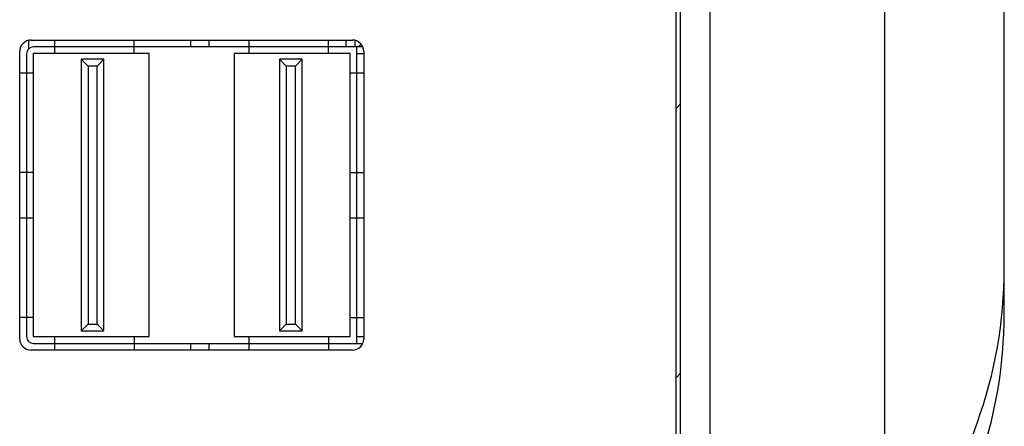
# Model space of a CAD drawing. Header units: millimetres. Extents: x 0 to 2731, y -3524 to -2222.
# Tile 43 of 221: x 1220 to 1264, y -3277 to -3259. Entities that reach past the tile are written whole.
import ezdxf

# ---------------------------------------------------------------- set-up
doc = ezdxf.new("R2010")
doc.units = ezdxf.units.MM
doc.header["$LTSCALE"] = 46.255
doc.layers.add('00_COMPONENTS', color=7, linetype='CONTINUOUS')

msp = doc.modelspace()

# ---------------------------------------------------------------- linework, layer by layer
at = {"layer": '00_COMPONENTS', "color": 7}
for p, q in [((1250.883, -3308.413), (1250.883, -3105.413)), ((1258.583, -3115.913), (1258.583, -3297.913)), ((1249.583, -3295.413), (1249.583, -3118.413)), ((1249.383, -3295.213), (1249.383, -3118.613)), ((1263.883, -3272.464), (1263.883, -3141.361)), ((1220.783, -3260.76), (1220.783, -3260.387)), ((1220.883, -3260.377), (1235.083, -3260.377)), ((1221.943, -3260.677), (1220.993, -3260.677)), ((1221.943, -3260.977), (1221.943, -3260.377)), ((1225.443, -3260.977), (1225.443, -3260.377)), ((1230.523, -3260.677), (1225.443, -3260.677)), ((1227.933, -3260.377), (1227.933, -3260.677)), ((1228.733, -3260.377), (1228.733, -3260.677)), ((1230.523, -3260.977), (1230.523, -3260.377)), ((1234.023, -3260.977), (1234.023, -3260.377)), ((1235.541, -3260.677), (1234.023, -3260.677)), ((1234.803, -3260.677), (1234.803, -3260.377)), ((1235.183, -3260.387), (1235.183, -3260.677)), ((1235.283, -3261.827), (1235.283, -3260.677)), ((1220.383, -3273.577), (1220.383, -3260.877)), ((1220.683, -3260.987), (1220.683, -3261.827)), ((1226.103, -3260.977), (1220.983, -3260.977)), ((1220.983, -3260.977), (1220.983, -3273.477)), ((1226.103, -3273.477), (1226.103, -3260.977)), ((1234.983, -3260.977), (1229.863, -3260.977)), ((1229.863, -3260.977), (1229.863, -3273.477)), ((1234.983, -3273.477), (1234.983, -3260.977)), ((1235.283, -3260.977), (1235.583, -3260.977)), ((1235.583, -3260.877), (1235.583, -3273.577)), ((1224.103, -3261.227), (1223.103, -3261.227)), ((1223.103, -3261.227), (1223.403, -3261.527)), ((1223.103, -3261.227), (1223.103, -3273.227)), ((1223.803, -3261.527), (1223.403, -3261.527)), ((1223.403, -3261.527), (1223.403, -3272.927)), ((1224.103, -3261.227), (1223.803, -3261.527)), ((1223.803, -3272.927), (1223.803, -3261.527)), ((1224.103, -3273.227), (1224.103, -3261.227)), ((1232.863, -3261.227), (1231.863, -3261.227)), ((1231.863, -3261.227), (1232.163, -3261.527)), ((1231.863, -3261.227), (1231.863, -3273.227)), ((1232.563, -3261.527), (1232.163, -3261.527)), ((1232.163, -3261.527), (1232.163, -3272.927)), ((1232.863, -3261.227), (1232.563, -3261.527)), ((1232.563, -3272.927), (1232.563, -3261.527)), ((1232.863, -3273.227), (1232.863, -3261.227)), ((1220.383, -3261.827), (1220.983, -3261.827)), ((1234.983, -3261.827), (1235.583, -3261.827)), ((1220.983, -3266.227), (1220.383, -3266.227)), ((1220.683, -3266.227), (1220.683, -3268.227)), ((1234.983, -3266.227), (1235.583, -3266.227)), ((1235.283, -3268.227), (1235.283, -3266.227)), ((1220.383, -3268.227), (1220.983, -3268.227)), ((1234.983, -3268.227), (1235.583, -3268.227)), ((1220.983, -3272.627), (1220.383, -3272.627)), ((1220.683, -3272.627), (1220.683, -3273.467)), ((1223.103, -3273.227), (1223.403, -3272.927)), ((1223.403, -3272.927), (1223.803, -3272.927)), ((1224.103, -3273.227), (1223.803, -3272.927)), ((1231.863, -3273.227), (1232.163, -3272.927)), ((1232.163, -3272.927), (1232.563, -3272.927)), ((1232.863, -3273.227), (1232.563, -3272.927)), ((1234.983, -3272.627), (1235.583, -3272.627)), ((1235.283, -3273.777), (1235.283, -3272.627)), ((1223.103, -3273.227), (1224.103, -3273.227)), ((1231.863, -3273.227), (1232.863, -3273.227)), ((1220.983, -3273.477), (1226.103, -3273.477)), ((1220.993, -3273.777), (1221.943, -3273.777)), ((1221.943, -3274.077), (1221.943, -3273.477)), ((1225.443, -3273.477), (1225.443, -3274.077)), ((1225.443, -3273.777), (1230.523, -3273.777)), ((1227.933, -3273.777), (1227.933, -3274.077)), ((1228.733, -3273.777), (1228.733, -3274.077)), ((1229.863, -3273.477), (1234.983, -3273.477)), ((1230.523, -3274.077), (1230.523, -3273.477)), ((1234.023, -3273.477), (1234.023, -3274.077)), ((1234.023, -3273.777), (1235.541, -3273.777)), ((1235.283, -3273.477), (1235.583, -3273.477)), ((1235.083, -3274.077), (1220.883, -3274.077)), ((1260.11, -3284.358), (1262.677, -3277.304))]:
    msp.add_line(p, q, dxfattribs=at)
at = {"layer": '00_COMPONENTS', "color": 4}
for p, q in [((1225.443, -3260.677), (1221.943, -3260.677)), ((1234.023, -3260.677), (1230.523, -3260.677)), ((1235.355, -3260.677), (1235.471, -3260.56)), ((1220.683, -3261.827), (1220.683, -3266.227)), ((1235.283, -3266.227), (1235.283, -3261.827)), ((1249.383, -3263.4), (1249.583, -3263.2)), ((1220.683, -3268.227), (1220.683, -3272.627)), ((1235.283, -3272.627), (1235.283, -3268.227)), ((1221.943, -3273.777), (1225.443, -3273.777)), ((1230.523, -3273.777), (1234.023, -3273.777)), ((1249.383, -3275.293), (1249.583, -3275.093))]:
    msp.add_line(p, q, dxfattribs=at)
at = {"layer": '00_COMPONENTS', "color": 7}
for centre, radius, start, end in [((1220.883, -3260.877), 0.5, 90, 180), ((1220.993, -3260.987), 0.31, 90, 180), ((1235.083, -3260.877), 0.5, 0, 90), ((1243.883, -3270.464), 20, 340, 0), ((1243.883, -3272.464), 20, 340, 0), ((1220.883, -3273.577), 0.5, 180, 270), ((1220.993, -3273.467), 0.31, 180, 270), ((1235.083, -3273.577), 0.5, 270, 0)]:
    msp.add_arc(centre, radius, start, end, dxfattribs=at)

doc.saveas('drawing.dxf')
